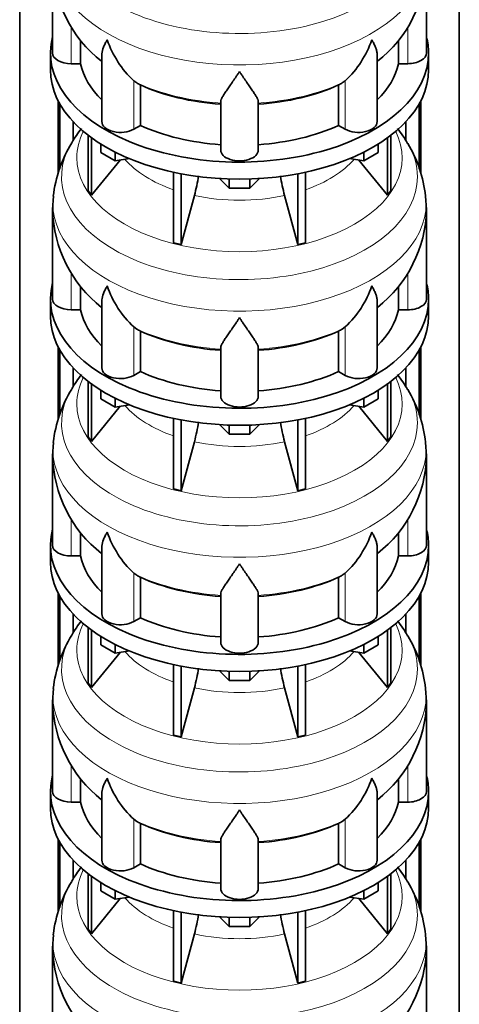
# Model space of a CAD drawing. Header units: millimetres. Extents: x -304 to -45, y -520 to 1050.
# Tile 8 of 31: x -90 to -48, y -252 to -157. Entities that reach past the tile are written whole.
import ezdxf

# ---------------------------------------------------------------- set-up
doc = ezdxf.new("R2010")
doc.units = ezdxf.units.MM
doc.layers.add('MID_134-20', color=7, linetype='Continuous')
doc.layers.add('VSI134_DIFFUSORE', color=7, linetype='Continuous')

# ---------------------------------------------------------------- blocks, each defined once
blk = doc.blocks.new('SE4')
at = {"layer": 'MID_134-20', "color": 7, "linetype": 'Continuous', "lineweight": 35}
for p, q in [((-90.252, 13.745), (-90.252, -462.341)), ((-47.928, -462.341), (-47.928, 13.745)), ((-86.551, -172.201), (-86.551, -165.173)), ((-86.4, -171.749), (-86.4, -165.455)), ((-51.78, -165.455), (-51.78, -171.73)), ((-51.629, -165.173), (-51.629, -172.145)), ((-85.097, -169.005), (-85.097, -167.211)), ((-53.083, -167.211), (-53.083, -168.98)), ((-86.551, -195.88), (-86.551, -188.852)), ((-86.4, -195.427), (-86.4, -189.134)), ((-51.78, -189.134), (-51.78, -195.408)), ((-51.629, -188.852), (-51.629, -195.824)), ((-85.097, -192.683), (-85.097, -190.889)), ((-53.083, -190.889), (-53.083, -192.658)), ((-86.551, -219.558), (-86.551, -212.53)), ((-86.4, -219.106), (-86.4, -212.812)), ((-51.78, -212.812), (-51.78, -219.086)), ((-51.629, -212.53), (-51.629, -219.502)), ((-85.097, -216.361), (-85.097, -214.567)), ((-53.083, -214.567), (-53.083, -216.337)), ((-86.551, -243.237), (-86.551, -236.209)), ((-86.4, -242.784), (-86.4, -236.49)), ((-51.78, -236.49), (-51.78, -242.765)), ((-51.629, -236.209), (-51.629, -243.181)), ((-85.097, -240.04), (-85.097, -238.246)), ((-53.083, -238.246), (-53.083, -240.015))]:
    blk.add_line(p, q, dxfattribs=at)
at = {"layer": 'VSI134_DIFFUSORE', "color": 7, "linetype": 'Continuous', "lineweight": 35}
for p, q in [((-87.09, -151.966), (-87.09, -160.577)), ((-51.09, -160.577), (-51.09, -151.966)), ((-84.384, -161.616), (-84.384, -159.35)), ((-53.796, -159.352), (-53.796, -161.616)), ((-87.29, -160.577), (-87.29, -162.21)), ((-82.345, -160.758), (-82.345, -167.191)), ((-55.835, -167.191), (-55.835, -160.733)), ((-50.89, -162.21), (-50.89, -160.577)), ((-85.29, -161.616), (-84.384, -161.616)), ((-53.796, -161.616), (-52.89, -161.616)), ((-78.988, -163.466), (-79.272, -163.256)), ((-78.632, -167.556), (-78.632, -163.66)), ((-59.548, -163.66), (-59.548, -167.556)), ((-58.908, -163.256), (-59.192, -163.466)), ((-70.89, -169.93), (-70.89, -165.261)), ((-67.29, -169.93), (-67.29, -165.261)), ((-79.272, -167.925), (-78.632, -167.556)), ((-59.548, -167.556), (-58.908, -167.925)), ((-83.656, -168.51), (-83.656, -173.846)), ((-54.524, -168.51), (-54.524, -173.846)), ((-83.349, -168.74), (-83.349, -174.273)), ((-82.441, -170.162), (-82.441, -169.351)), ((-55.739, -170.162), (-55.739, -169.351)), ((-54.831, -168.74), (-54.831, -174.273)), ((-81.053, -170.963), (-82.441, -170.162)), ((-81.053, -170.963), (-81.053, -170.129)), ((-57.127, -170.963), (-57.127, -170.129)), ((-55.739, -170.162), (-57.127, -170.963)), ((-83.349, -174.273), (-80.577, -170.89)), ((-79.688, -170.752), (-81.053, -170.963)), ((-57.127, -170.963), (-58.492, -170.752)), ((-57.603, -170.89), (-54.831, -174.273)), ((-75.429, -172.06), (-75.429, -178.845)), ((-74.69, -172.208), (-74.69, -179.022)), ((-63.49, -172.208), (-63.49, -179.022)), ((-62.751, -172.06), (-62.751, -178.845)), ((-70.071, -173.59), (-71.002, -172.66)), ((-70.071, -173.59), (-70.071, -172.702)), ((-67.178, -172.66), (-68.108, -173.59)), ((-68.108, -173.59), (-68.108, -172.702)), ((-83.656, -173.846), (-83.349, -174.273)), ((-68.108, -173.59), (-70.071, -173.59)), ((-54.831, -174.273), (-54.524, -173.846)), ((-87.003, -174.371), (-87.08, -175.648)), ((-74.69, -179.022), (-73.435, -174.298)), ((-64.745, -174.298), (-63.49, -179.022)), ((-51.091, -175.645), (-51.182, -174.366)), ((-87.09, -175.644), (-87.09, -184.255)), ((-51.09, -184.255), (-51.09, -175.644)), ((-75.429, -178.845), (-74.69, -179.022)), ((-63.49, -179.022), (-62.751, -178.845)), ((-84.384, -185.295), (-84.384, -183.029)), ((-53.796, -183.031), (-53.796, -185.295)), ((-87.29, -184.255), (-87.29, -185.888)), ((-82.345, -184.436), (-82.345, -190.869)), ((-55.835, -190.869), (-55.835, -184.412)), ((-50.89, -185.888), (-50.89, -184.255)), ((-85.29, -185.295), (-84.384, -185.295)), ((-53.796, -185.295), (-52.89, -185.295)), ((-78.988, -187.145), (-79.272, -186.935)), ((-78.632, -191.234), (-78.632, -187.339)), ((-59.548, -187.339), (-59.548, -191.234)), ((-58.908, -186.935), (-59.192, -187.145)), ((-70.89, -193.608), (-70.89, -188.939)), ((-67.29, -193.608), (-67.29, -188.939)), ((-79.272, -191.604), (-78.632, -191.234)), ((-59.548, -191.234), (-58.908, -191.604)), ((-83.656, -192.189), (-83.656, -197.524)), ((-54.524, -192.189), (-54.524, -197.524)), ((-83.349, -192.418), (-83.349, -197.951)), ((-82.441, -193.84), (-82.441, -193.029)), ((-55.739, -193.84), (-55.739, -193.029)), ((-54.831, -192.418), (-54.831, -197.951)), ((-81.053, -194.642), (-82.441, -193.84)), ((-81.053, -194.642), (-81.053, -193.807)), ((-57.127, -194.642), (-57.127, -193.807)), ((-55.739, -193.84), (-57.127, -194.642)), ((-83.349, -197.951), (-80.577, -194.568)), ((-79.688, -194.431), (-81.053, -194.642)), ((-57.127, -194.642), (-58.492, -194.431)), ((-57.603, -194.568), (-54.831, -197.951)), ((-75.429, -195.738), (-75.429, -202.524)), ((-74.69, -195.886), (-74.69, -202.7)), ((-63.49, -195.886), (-63.49, -202.7)), ((-62.751, -195.738), (-62.751, -202.524)), ((-70.071, -197.268), (-71.002, -196.338)), ((-70.071, -197.268), (-70.071, -196.381)), ((-67.178, -196.338), (-68.108, -197.268)), ((-68.108, -197.268), (-68.108, -196.381)), ((-83.656, -197.524), (-83.349, -197.951)), ((-68.108, -197.268), (-70.071, -197.268)), ((-54.831, -197.951), (-54.524, -197.524)), ((-87.003, -198.049), (-87.08, -199.326)), ((-74.69, -202.7), (-73.435, -197.977)), ((-64.745, -197.977), (-63.49, -202.7)), ((-51.091, -199.324), (-51.182, -198.044)), ((-87.09, -199.323), (-87.09, -207.934)), ((-51.09, -207.934), (-51.09, -199.323)), ((-75.429, -202.524), (-74.69, -202.7)), ((-63.49, -202.7), (-62.751, -202.524)), ((-84.384, -208.973), (-84.384, -206.707)), ((-53.796, -206.709), (-53.796, -208.973)), ((-87.29, -207.934), (-87.29, -209.567)), ((-82.345, -208.115), (-82.345, -214.547)), ((-55.835, -214.547), (-55.835, -208.09)), ((-50.89, -209.567), (-50.89, -207.934)), ((-85.29, -208.973), (-84.384, -208.973)), ((-53.796, -208.973), (-52.89, -208.973)), ((-78.988, -210.823), (-79.272, -210.613)), ((-78.632, -214.913), (-78.632, -211.017)), ((-59.548, -211.017), (-59.548, -214.913)), ((-58.908, -210.613), (-59.192, -210.823)), ((-70.89, -217.287), (-70.89, -212.618)), ((-67.29, -217.287), (-67.29, -212.618)), ((-79.272, -215.282), (-78.632, -214.913)), ((-59.548, -214.913), (-58.908, -215.282)), ((-83.656, -215.867), (-83.656, -221.203)), ((-54.524, -215.867), (-54.524, -221.203)), ((-83.349, -216.096), (-83.349, -221.629)), ((-82.441, -217.519), (-82.441, -216.708)), ((-55.739, -217.519), (-55.739, -216.708)), ((-54.831, -216.096), (-54.831, -221.629)), ((-81.053, -218.32), (-82.441, -217.519)), ((-81.053, -218.32), (-81.053, -217.486)), ((-57.127, -218.32), (-57.127, -217.486)), ((-55.739, -217.519), (-57.127, -218.32)), ((-83.349, -221.629), (-80.577, -218.247)), ((-79.688, -218.109), (-81.053, -218.32)), ((-57.127, -218.32), (-58.492, -218.109)), ((-57.603, -218.247), (-54.831, -221.629)), ((-75.429, -219.416), (-75.429, -226.202)), ((-74.69, -219.565), (-74.69, -226.379)), ((-63.49, -219.565), (-63.49, -226.379)), ((-62.751, -219.416), (-62.751, -226.202)), ((-70.071, -220.946), (-71.002, -220.016)), ((-70.071, -220.946), (-70.071, -220.059)), ((-67.178, -220.016), (-68.108, -220.946)), ((-68.108, -220.946), (-68.108, -220.059)), ((-83.656, -221.203), (-83.349, -221.629)), ((-68.108, -220.946), (-70.071, -220.946)), ((-54.831, -221.629), (-54.524, -221.203)), ((-87.003, -221.728), (-87.08, -223.004)), ((-74.69, -226.379), (-73.435, -221.655)), ((-64.745, -221.655), (-63.49, -226.379)), ((-51.091, -223.002), (-51.182, -221.722)), ((-87.09, -223.001), (-87.09, -231.612)), ((-51.09, -231.612), (-51.09, -223.001)), ((-75.429, -226.202), (-74.69, -226.379)), ((-63.49, -226.379), (-62.751, -226.202)), ((-84.384, -232.651), (-84.384, -230.386)), ((-53.796, -230.388), (-53.796, -232.651)), ((-87.29, -231.612), (-87.29, -233.245)), ((-82.345, -231.793), (-82.345, -238.226)), ((-55.835, -238.226), (-55.835, -231.769)), ((-50.89, -233.245), (-50.89, -231.612)), ((-85.29, -232.651), (-84.384, -232.651)), ((-53.796, -232.651), (-52.89, -232.651)), ((-78.988, -234.502), (-79.272, -234.291)), ((-78.632, -238.591), (-78.632, -234.696)), ((-59.548, -234.696), (-59.548, -238.591)), ((-58.908, -234.291), (-59.192, -234.502)), ((-70.89, -240.965), (-70.89, -236.296)), ((-67.29, -240.965), (-67.29, -236.296)), ((-79.272, -238.961), (-78.632, -238.591)), ((-59.548, -238.591), (-58.908, -238.961)), ((-83.656, -239.546), (-83.656, -244.881)), ((-54.524, -239.546), (-54.524, -244.881)), ((-83.349, -239.775), (-83.349, -245.308)), ((-82.441, -241.197), (-82.441, -240.386)), ((-55.739, -241.197), (-55.739, -240.386)), ((-54.831, -239.775), (-54.831, -245.308)), ((-81.053, -241.999), (-82.441, -241.197)), ((-81.053, -241.999), (-81.053, -241.164)), ((-57.127, -241.999), (-57.127, -241.164)), ((-55.739, -241.197), (-57.127, -241.999)), ((-83.349, -245.308), (-80.577, -241.925)), ((-79.688, -241.787), (-81.053, -241.999)), ((-57.127, -241.999), (-58.492, -241.787)), ((-57.603, -241.925), (-54.831, -245.308)), ((-75.429, -243.095), (-75.429, -249.88)), ((-74.69, -243.243), (-74.69, -250.057)), ((-63.49, -243.243), (-63.49, -250.057)), ((-62.751, -243.095), (-62.751, -249.88)), ((-70.071, -244.625), (-71.002, -243.695)), ((-70.071, -244.625), (-70.071, -243.738)), ((-67.178, -243.695), (-68.108, -244.625)), ((-68.108, -244.625), (-68.108, -243.738)), ((-83.656, -244.881), (-83.349, -245.308)), ((-68.108, -244.625), (-70.071, -244.625)), ((-54.831, -245.308), (-54.524, -244.881)), ((-87.003, -245.406), (-87.08, -246.683)), ((-74.69, -250.057), (-73.435, -245.333)), ((-64.745, -245.333), (-63.49, -250.057)), ((-51.091, -246.681), (-51.182, -245.401)), ((-87.09, -246.679), (-87.09, -255.291)), ((-51.09, -255.291), (-51.09, -246.679)), ((-75.429, -249.88), (-74.69, -250.057)), ((-63.49, -250.057), (-62.751, -249.88))]:
    blk.add_line(p, q, dxfattribs=at)
at = {"layer": 'VSI134_DIFFUSORE', "color": 4, "linetype": 'Continuous', "lineweight": 9}
for p, q in [((-85.29, -161.616), (-85.29, -158.094)), ((-52.89, -161.616), (-52.89, -158.093)), ((-79.272, -167.925), (-79.272, -163.256)), ((-58.908, -167.925), (-58.908, -163.256)), ((-85.29, -185.295), (-85.29, -181.772)), ((-52.89, -185.295), (-52.89, -181.772)), ((-79.272, -191.604), (-79.272, -186.935)), ((-58.908, -191.604), (-58.908, -186.935)), ((-85.29, -208.973), (-85.29, -205.451)), ((-52.89, -208.973), (-52.89, -205.45)), ((-79.272, -215.282), (-79.272, -210.613)), ((-58.908, -215.282), (-58.908, -210.613)), ((-85.29, -232.651), (-85.29, -229.129)), ((-52.89, -232.651), (-52.89, -229.128)), ((-79.272, -238.961), (-79.272, -234.291)), ((-58.908, -238.961), (-58.908, -234.291))]:
    blk.add_line(p, q, dxfattribs=at)
at = {"layer": 'VSI134_DIFFUSORE', "color": 7, "linetype": 'Continuous', "lineweight": 35}
for centre, radius, start, end in [((-74.85, -151.73), 12.233, 181.1201, 232.08552), ((-63.347, -151.711), 12.259, 307.92859, 358.8052), ((-72.772, -156.265), 9.546, 198.63732, 227.08568), ((-65.408, -156.265), 9.546, 312.91434, 341.36277), ((-77.406, -160.988), 2.94, 237.45087, 245.35655), ((-60.774, -160.988), 2.94, 294.64345, 302.54913), ((-73.732, -176.073), 13.394, 142.1051, 149.26268), ((-64.534, -176.16), 13.513, 30.58682, 37.97159), ((-74.638, -175.767), 12.454, 148.4061, 173.55414), ((-63.119, -175.551), 11.987, 5.71459, 31.51777), ((-91.404, -169.435), 18.615, 344.85704, 350.84628), ((-47.039, -169.477), 18.351, 189.19112, 195.23149), ((-74.85, -175.408), 12.233, 181.1201, 232.08552), ((-63.347, -175.39), 12.259, 307.92859, 358.8052), ((-72.772, -179.943), 9.546, 198.63732, 227.08568), ((-65.408, -179.943), 9.546, 312.91434, 341.36277), ((-77.406, -184.666), 2.94, 237.45087, 245.35655), ((-60.774, -184.666), 2.94, 294.64345, 302.54913), ((-73.732, -199.752), 13.394, 142.1051, 149.26268), ((-64.534, -199.839), 13.513, 30.58682, 37.97159), ((-74.638, -199.445), 12.454, 148.4061, 173.55414), ((-63.119, -199.229), 11.987, 5.71459, 31.51777), ((-91.404, -193.114), 18.615, 344.85704, 350.84628), ((-47.039, -193.155), 18.351, 189.19112, 195.23149), ((-74.85, -199.087), 12.233, 181.1201, 232.08552), ((-63.347, -199.068), 12.259, 307.92859, 358.8052), ((-72.772, -203.622), 9.546, 198.63732, 227.08568), ((-65.408, -203.622), 9.546, 312.91434, 341.36277), ((-77.406, -208.345), 2.94, 237.45087, 245.35655), ((-60.774, -208.345), 2.94, 294.64345, 302.54913), ((-73.732, -223.43), 13.394, 142.1051, 149.26268), ((-64.534, -223.517), 13.513, 30.58682, 37.97159), ((-74.638, -223.124), 12.454, 148.4061, 173.55414), ((-63.119, -222.908), 11.987, 5.71459, 31.51777), ((-91.404, -216.792), 18.615, 344.85704, 350.84628), ((-47.039, -216.834), 18.351, 189.19112, 195.23149), ((-74.85, -222.765), 12.233, 181.1201, 232.08552), ((-63.347, -222.747), 12.259, 307.92859, 358.8052), ((-72.772, -227.3), 9.546, 198.63732, 227.08568), ((-65.408, -227.3), 9.546, 312.91434, 341.36277), ((-77.406, -232.023), 2.94, 237.45087, 245.35655), ((-60.774, -232.023), 2.94, 294.64345, 302.54913), ((-73.732, -247.108), 13.394, 142.1051, 149.26268), ((-64.534, -247.195), 13.513, 30.58682, 37.97159), ((-74.638, -246.802), 12.454, 148.4061, 173.55414), ((-63.119, -246.586), 11.987, 5.71459, 31.51777), ((-91.404, -240.47), 18.615, 344.85704, 350.84628), ((-47.039, -240.512), 18.351, 189.19112, 195.23149), ((-74.85, -246.444), 12.233, 181.1201, 232.08552), ((-63.347, -246.425), 12.259, 307.92859, 358.8052)]:
    blk.add_arc(centre, radius, start, end, dxfattribs=at)
at = {"layer": 'VSI134_DIFFUSORE', "color": 4, "linetype": 'Continuous', "lineweight": 9}
for centre, major_axis, start_param, end_param in [((-69.09, -148.822), (17.133, 0), 2.808247, 6.283185), ((-69.09, -151.373), (-17.966, 0), 0, 3.208832), ((-69.09, -156.282), (-15.9, 0), 0.898849, 1.457346), ((-69.09, -156.282), (15.9, 0), 4.82584, 5.384336), ((-69.09, -170.662), (-15.66, 0), 0, 3.425204), ((-69.09, -170.662), (-15.66, 0), 5.999574, 6.283185), ((-69.09, -172.501), (17.133, 0), 2.808247, 6.283185), ((-69.09, -172.501), (17.133, 0), 0, 0.329689), ((-69.09, -167.639), (-12.326, 0), 0.463231, 1.030574), ((-69.09, -167.639), (12.326, 0), 5.252612, 5.819954), ((-69.09, -175.052), (-17.966, 0), 0, 3.208832), ((-69.09, -175.052), (-17.966, 0), 6.216742, 6.283185), ((-69.09, -167.639), (-12.326, 0), 1.210556, 1.931037), ((-69.09, -179.96), (-15.9, 0), 0.898849, 1.457346), ((-69.09, -179.96), (15.9, 0), 4.82584, 5.384336), ((-69.09, -194.34), (-15.66, 0), 0, 3.425204), ((-69.09, -194.34), (-15.66, 0), 5.999574, 6.283185), ((-69.09, -196.179), (17.133, 0), 2.808247, 6.283185), ((-69.09, -196.179), (17.133, 0), 0, 0.329689), ((-69.09, -191.317), (-12.326, 0), 0.463231, 1.030574), ((-69.09, -191.317), (12.326, 0), 5.252612, 5.819954), ((-69.09, -198.73), (-17.966, 0), 0, 3.208832), ((-69.09, -198.73), (-17.966, 0), 6.216742, 6.283185), ((-69.09, -191.317), (-12.326, 0), 1.210556, 1.931037), ((-69.09, -203.639), (-15.9, 0), 0.898849, 1.457346), ((-69.09, -203.639), (15.9, 0), 4.82584, 5.384336), ((-69.09, -218.019), (-15.66, 0), 0, 3.425204), ((-69.09, -218.019), (-15.66, 0), 5.999574, 6.283185), ((-69.09, -219.857), (17.133, 0), 2.808247, 6.283185), ((-69.09, -219.857), (17.133, 0), 0, 0.329689), ((-69.09, -214.996), (-12.326, 0), 0.463231, 1.030574), ((-69.09, -214.996), (12.326, 0), 5.252612, 5.819954), ((-69.09, -222.409), (-17.966, 0), 0, 3.208832), ((-69.09, -222.409), (-17.966, 0), 6.216742, 6.283185), ((-69.09, -214.996), (-12.326, 0), 1.210556, 1.931037), ((-69.09, -227.317), (-15.9, 0), 0.898849, 1.457346), ((-69.09, -227.317), (15.9, 0), 4.82584, 5.384336), ((-69.09, -241.697), (-15.66, 0), 0, 3.425204), ((-69.09, -241.697), (-15.66, 0), 5.999574, 6.283185), ((-69.09, -243.536), (17.133, 0), 2.808247, 6.283185), ((-69.09, -243.536), (17.133, 0), 0, 0.329689), ((-69.09, -238.674), (-12.326, 0), 0.463231, 1.030574), ((-69.09, -238.674), (12.326, 0), 5.252612, 5.819954), ((-69.09, -246.087), (-17.966, 0), 0, 3.208832), ((-69.09, -246.087), (-17.966, 0), 6.216742, 6.283185), ((-69.09, -238.674), (-12.326, 0), 1.210556, 1.931037)]:
    blk.add_ellipse(centre, major_axis=major_axis, ratio=0.57735, start_param=start_param, end_param=end_param, dxfattribs=at)
at = {"layer": 'VSI134_DIFFUSORE', "color": 7, "linetype": 'Continuous', "lineweight": 35}
for centre, major_axis, start_param, end_param in [((-69.09, -160.577), (18.2, 0), 2.993207, 6.283185), ((-69.09, -160.577), (18.2, 0), 0, 0.148386), ((-85.29, -160.577), (1.8, 0), 3.141593, 4.712389), ((-52.89, -160.577), (-1.8, 0), 1.570796, 3.141593), ((-69.09, -160.577), (-15.4, 0), 0.117151, 0.534109), ((-69.09, -160.577), (15.4, 0), 5.749077, 6.166034), ((-69.09, -162.21), (-18.2, 0), 0, 3.141593), ((-69.09, -156.682), (-15.4, 0), 0.902549, 1.453645), ((-69.09, -156.682), (15.4, 0), 4.82954, 5.380636), ((-80.545, -167.191), (1.8, 0), 3.141593, 5.497787), ((-69.09, -160.577), (-15.4, 0), 0.902549, 1.453645), ((-69.09, -160.577), (15.4, 0), 4.82954, 5.380636), ((-57.635, -167.191), (-1.8, 0), 0.785398, 3.141593), ((-69.09, -169.93), (-1.8, 0), 0, 3.141593), ((-69.09, -184.255), (18.2, 0), 2.993207, 6.283185), ((-69.09, -184.255), (18.2, 0), 0, 0.148386), ((-85.29, -184.255), (1.8, 0), 3.141593, 4.712389), ((-52.89, -184.255), (-1.8, 0), 1.570796, 3.141593), ((-69.09, -184.255), (-15.4, 0), 0.117151, 0.534109), ((-69.09, -184.255), (15.4, 0), 5.749077, 6.166034), ((-69.09, -185.888), (-18.2, 0), 0, 3.141593), ((-69.09, -180.36), (-15.4, 0), 0.902549, 1.453645), ((-69.09, -180.36), (15.4, 0), 4.82954, 5.380636), ((-80.545, -190.869), (1.8, 0), 3.141593, 5.497787), ((-69.09, -184.255), (-15.4, 0), 0.902549, 1.453645), ((-69.09, -184.255), (15.4, 0), 4.82954, 5.380636), ((-57.635, -190.869), (-1.8, 0), 0.785398, 3.141593), ((-69.09, -193.608), (-1.8, 0), 0, 3.141593), ((-69.09, -207.934), (18.2, 0), 2.993207, 6.283185), ((-69.09, -207.934), (18.2, 0), 0, 0.148386), ((-85.29, -207.934), (1.8, 0), 3.141593, 4.712389), ((-52.89, -207.934), (-1.8, 0), 1.570796, 3.141593), ((-69.09, -207.934), (-15.4, 0), 0.117151, 0.534109), ((-69.09, -207.934), (15.4, 0), 5.749077, 6.166034), ((-69.09, -209.567), (-18.2, 0), 0, 3.141593), ((-69.09, -204.038), (-15.4, 0), 0.902549, 1.453645), ((-69.09, -204.038), (15.4, 0), 4.82954, 5.380636), ((-80.545, -214.547), (1.8, 0), 3.141593, 5.497787), ((-69.09, -207.934), (-15.4, 0), 0.902549, 1.453645), ((-69.09, -207.934), (15.4, 0), 4.82954, 5.380636), ((-57.635, -214.547), (-1.8, 0), 0.785398, 3.141593), ((-69.09, -217.287), (-1.8, 0), 0, 3.141593), ((-69.09, -231.612), (18.2, 0), 2.993207, 6.283185), ((-69.09, -231.612), (18.2, 0), 0, 0.148386), ((-85.29, -231.612), (1.8, 0), 3.141593, 4.712389), ((-52.89, -231.612), (-1.8, 0), 1.570796, 3.141593), ((-69.09, -231.612), (-15.4, 0), 0.117151, 0.534109), ((-69.09, -231.612), (15.4, 0), 5.749077, 6.166034), ((-69.09, -233.245), (-18.2, 0), 0, 3.141593), ((-69.09, -227.717), (-15.4, 0), 0.902549, 1.453645), ((-69.09, -227.717), (15.4, 0), 4.82954, 5.380636), ((-80.545, -238.226), (1.8, 0), 3.141593, 5.497787), ((-69.09, -231.612), (-15.4, 0), 0.902549, 1.453645), ((-69.09, -231.612), (15.4, 0), 4.82954, 5.380636), ((-57.635, -238.226), (-1.8, 0), 0.785398, 3.141593), ((-69.09, -240.965), (-1.8, 0), 0, 3.141593)]:
    blk.add_ellipse(centre, major_axis=major_axis, ratio=0.57735, start_param=start_param, end_param=end_param, dxfattribs=at)
for points, knots in [([(-82.345, -160.762), (-82.345, -160.73), (-82.344, -160.698), (-82.327, -160.463), (-82.27, -160.252), (-82.136, -159.918), (-82.083, -159.803), (-81.992, -159.625), (-81.96, -159.564), (-81.909, -159.472), (-81.882, -159.426), (-81.855, -159.379), (-81.837, -159.347), (-81.827, -159.331), (-81.818, -159.315)], [0.4600931, 0.4600931, 0.4600931, 0.4600931, 0.5, 0.5, 0.75, 0.75, 0.875, 0.875, 0.9375, 0.9375, 0.96875, 0.984375, 0.984375, 1, 1, 1, 1]), ([(-55.835, -160.753), (-55.835, -160.725), (-55.836, -160.698), (-55.845, -160.571), (-55.863, -160.468), (-55.916, -160.256), (-55.953, -160.146), (-56.043, -159.92), (-56.096, -159.805), (-56.188, -159.625), (-56.22, -159.565), (-56.271, -159.472), (-56.289, -159.441), (-56.325, -159.379), (-56.343, -159.347), (-56.362, -159.315)], [0.4658143, 0.4658143, 0.4658143, 0.4658143, 0.5, 0.5, 0.625, 0.625, 0.75, 0.75, 0.875, 0.875, 0.9375, 0.9375, 0.96875, 0.96875, 1, 1, 1, 1]), ([(-69.09, -162.359), (-69.116, -162.402), (-69.143, -162.444), (-69.196, -162.528), (-69.223, -162.57), (-69.302, -162.693), (-69.355, -162.774), (-69.512, -163.012), (-69.616, -163.165), (-69.819, -163.461), (-69.918, -163.603), (-70.107, -163.874), (-70.197, -164.002), (-70.367, -164.247), (-70.446, -164.362), (-70.554, -164.527), (-70.588, -164.58), (-70.652, -164.683), (-70.683, -164.733), (-70.765, -164.877), (-70.809, -164.965), (-70.872, -165.125), (-70.89, -165.197), (-70.89, -165.261)], [0, 0, 0, 0, 0.03125, 0.03125, 0.0625, 0.0625, 0.125, 0.125, 0.25, 0.25, 0.375, 0.375, 0.5, 0.5, 0.625, 0.625, 0.6875, 0.6875, 0.75, 0.75, 0.875, 0.875, 1, 1, 1, 1]), ([(-67.29, -165.261), (-67.29, -165.197), (-67.308, -165.125), (-67.37, -164.965), (-67.415, -164.877), (-67.497, -164.733), (-67.527, -164.683), (-67.592, -164.58), (-67.626, -164.527), (-67.734, -164.363), (-67.813, -164.247), (-67.983, -164.003), (-68.073, -163.874), (-68.262, -163.604), (-68.361, -163.462), (-68.564, -163.166), (-68.667, -163.013), (-68.825, -162.774), (-68.877, -162.694), (-68.957, -162.57), (-68.984, -162.528), (-69.037, -162.444), (-69.064, -162.402), (-69.09, -162.359)], [0, 0, 0, 0, 0.125, 0.125, 0.25, 0.25, 0.3125, 0.3125, 0.375, 0.375, 0.5, 0.5, 0.625, 0.625, 0.75, 0.75, 0.875, 0.875, 0.9375, 0.9375, 0.96875, 0.96875, 1, 1, 1, 1]), ([(-82.345, -184.441), (-82.345, -184.409), (-82.344, -184.377), (-82.327, -184.141), (-82.27, -183.931), (-82.136, -183.596), (-82.083, -183.481), (-81.992, -183.303), (-81.96, -183.243), (-81.909, -183.151), (-81.882, -183.104), (-81.855, -183.057), (-81.837, -183.026), (-81.827, -183.01), (-81.818, -182.994)], [0.4600931, 0.4600931, 0.4600931, 0.4600931, 0.5, 0.5, 0.75, 0.75, 0.875, 0.875, 0.9375, 0.9375, 0.96875, 0.984375, 0.984375, 1, 1, 1, 1]), ([(-55.835, -184.431), (-55.835, -184.404), (-55.836, -184.377), (-55.845, -184.249), (-55.863, -184.146), (-55.916, -183.934), (-55.953, -183.824), (-56.043, -183.599), (-56.096, -183.483), (-56.188, -183.304), (-56.22, -183.243), (-56.271, -183.151), (-56.289, -183.12), (-56.325, -183.057), (-56.343, -183.025), (-56.362, -182.994)], [0.4658143, 0.4658143, 0.4658143, 0.4658143, 0.5, 0.5, 0.625, 0.625, 0.75, 0.75, 0.875, 0.875, 0.9375, 0.9375, 0.96875, 0.96875, 1, 1, 1, 1]), ([(-69.09, -186.038), (-69.116, -186.08), (-69.143, -186.123), (-69.196, -186.206), (-69.223, -186.248), (-69.302, -186.372), (-69.355, -186.452), (-69.512, -186.691), (-69.616, -186.844), (-69.819, -187.139), (-69.918, -187.282), (-70.107, -187.552), (-70.197, -187.681), (-70.367, -187.925), (-70.446, -188.041), (-70.554, -188.205), (-70.588, -188.258), (-70.652, -188.361), (-70.683, -188.411), (-70.765, -188.555), (-70.809, -188.643), (-70.872, -188.803), (-70.89, -188.875), (-70.89, -188.939)], [0, 0, 0, 0, 0.03125, 0.03125, 0.0625, 0.0625, 0.125, 0.125, 0.25, 0.25, 0.375, 0.375, 0.5, 0.5, 0.625, 0.625, 0.6875, 0.6875, 0.75, 0.75, 0.875, 0.875, 1, 1, 1, 1]), ([(-67.29, -188.939), (-67.29, -188.875), (-67.308, -188.803), (-67.37, -188.643), (-67.415, -188.555), (-67.497, -188.412), (-67.527, -188.362), (-67.592, -188.258), (-67.626, -188.205), (-67.734, -188.041), (-67.813, -187.926), (-67.983, -187.681), (-68.073, -187.553), (-68.262, -187.282), (-68.361, -187.14), (-68.564, -186.845), (-68.667, -186.691), (-68.825, -186.453), (-68.877, -186.372), (-68.957, -186.248), (-68.984, -186.207), (-69.037, -186.123), (-69.064, -186.08), (-69.09, -186.038)], [0, 0, 0, 0, 0.125, 0.125, 0.25, 0.25, 0.3125, 0.3125, 0.375, 0.375, 0.5, 0.5, 0.625, 0.625, 0.75, 0.75, 0.875, 0.875, 0.9375, 0.9375, 0.96875, 0.96875, 1, 1, 1, 1]), ([(-82.345, -208.119), (-82.345, -208.087), (-82.344, -208.055), (-82.327, -207.82), (-82.27, -207.609), (-82.136, -207.274), (-82.083, -207.16), (-81.992, -206.982), (-81.96, -206.921), (-81.909, -206.829), (-81.882, -206.783), (-81.855, -206.736), (-81.837, -206.704), (-81.827, -206.688), (-81.818, -206.672)], [0.4600931, 0.4600931, 0.4600931, 0.4600931, 0.5, 0.5, 0.75, 0.75, 0.875, 0.875, 0.9375, 0.9375, 0.96875, 0.984375, 0.984375, 1, 1, 1, 1]), ([(-55.835, -208.109), (-55.835, -208.082), (-55.836, -208.055), (-55.845, -207.927), (-55.863, -207.825), (-55.916, -207.612), (-55.953, -207.503), (-56.043, -207.277), (-56.096, -207.161), (-56.188, -206.982), (-56.22, -206.922), (-56.271, -206.829), (-56.289, -206.798), (-56.325, -206.736), (-56.343, -206.704), (-56.362, -206.672)], [0.4658143, 0.4658143, 0.4658143, 0.4658143, 0.5, 0.5, 0.625, 0.625, 0.75, 0.75, 0.875, 0.875, 0.9375, 0.9375, 0.96875, 0.96875, 1, 1, 1, 1]), ([(-69.09, -209.716), (-69.116, -209.758), (-69.143, -209.801), (-69.196, -209.885), (-69.223, -209.926), (-69.302, -210.05), (-69.355, -210.131), (-69.512, -210.369), (-69.616, -210.522), (-69.819, -210.818), (-69.918, -210.96), (-70.107, -211.231), (-70.197, -211.359), (-70.367, -211.604), (-70.446, -211.719), (-70.554, -211.883), (-70.588, -211.937), (-70.652, -212.04), (-70.683, -212.09), (-70.765, -212.234), (-70.809, -212.322), (-70.872, -212.481), (-70.89, -212.553), (-70.89, -212.618)], [0, 0, 0, 0, 0.03125, 0.03125, 0.0625, 0.0625, 0.125, 0.125, 0.25, 0.25, 0.375, 0.375, 0.5, 0.5, 0.625, 0.625, 0.6875, 0.6875, 0.75, 0.75, 0.875, 0.875, 1, 1, 1, 1]), ([(-67.29, -212.618), (-67.29, -212.553), (-67.308, -212.481), (-67.37, -212.322), (-67.415, -212.234), (-67.497, -212.09), (-67.527, -212.04), (-67.592, -211.937), (-67.626, -211.884), (-67.734, -211.72), (-67.813, -211.604), (-67.983, -211.36), (-68.073, -211.231), (-68.262, -210.961), (-68.361, -210.819), (-68.564, -210.523), (-68.667, -210.37), (-68.825, -210.131), (-68.877, -210.05), (-68.957, -209.927), (-68.984, -209.885), (-69.037, -209.801), (-69.064, -209.758), (-69.09, -209.716)], [0, 0, 0, 0, 0.125, 0.125, 0.25, 0.25, 0.3125, 0.3125, 0.375, 0.375, 0.5, 0.5, 0.625, 0.625, 0.75, 0.75, 0.875, 0.875, 0.9375, 0.9375, 0.96875, 0.96875, 1, 1, 1, 1]), ([(-82.345, -231.798), (-82.345, -231.766), (-82.344, -231.733), (-82.327, -231.498), (-82.27, -231.288), (-82.136, -230.953), (-82.083, -230.838), (-81.992, -230.66), (-81.96, -230.6), (-81.909, -230.507), (-81.882, -230.461), (-81.855, -230.414), (-81.837, -230.382), (-81.827, -230.366), (-81.818, -230.351)], [0.4600931, 0.4600931, 0.4600931, 0.4600931, 0.5, 0.5, 0.75, 0.75, 0.875, 0.875, 0.9375, 0.9375, 0.96875, 0.984375, 0.984375, 1, 1, 1, 1]), ([(-55.835, -231.788), (-55.835, -231.761), (-55.836, -231.733), (-55.845, -231.606), (-55.863, -231.503), (-55.916, -231.291), (-55.953, -231.181), (-56.043, -230.955), (-56.096, -230.84), (-56.188, -230.661), (-56.22, -230.6), (-56.271, -230.508), (-56.289, -230.477), (-56.325, -230.414), (-56.343, -230.382), (-56.362, -230.351)], [0.4658143, 0.4658143, 0.4658143, 0.4658143, 0.5, 0.5, 0.625, 0.625, 0.75, 0.75, 0.875, 0.875, 0.9375, 0.9375, 0.96875, 0.96875, 1, 1, 1, 1]), ([(-69.09, -233.395), (-69.116, -233.437), (-69.143, -233.479), (-69.196, -233.563), (-69.223, -233.605), (-69.302, -233.728), (-69.355, -233.809), (-69.512, -234.048), (-69.616, -234.201), (-69.819, -234.496), (-69.918, -234.639), (-70.107, -234.909), (-70.197, -235.038), (-70.367, -235.282), (-70.446, -235.398), (-70.554, -235.562), (-70.588, -235.615), (-70.652, -235.718), (-70.683, -235.768), (-70.765, -235.912), (-70.809, -236), (-70.872, -236.16), (-70.89, -236.232), (-70.89, -236.296)], [0, 0, 0, 0, 0.03125, 0.03125, 0.0625, 0.0625, 0.125, 0.125, 0.25, 0.25, 0.375, 0.375, 0.5, 0.5, 0.625, 0.625, 0.6875, 0.6875, 0.75, 0.75, 0.875, 0.875, 1, 1, 1, 1]), ([(-67.29, -236.296), (-67.29, -236.232), (-67.308, -236.16), (-67.37, -236), (-67.415, -235.912), (-67.497, -235.768), (-67.527, -235.718), (-67.592, -235.615), (-67.626, -235.562), (-67.734, -235.398), (-67.813, -235.282), (-67.983, -235.038), (-68.073, -234.91), (-68.262, -234.639), (-68.361, -234.497), (-68.564, -234.202), (-68.667, -234.048), (-68.825, -233.81), (-68.877, -233.729), (-68.957, -233.605), (-68.984, -233.563), (-69.037, -233.479), (-69.064, -233.437), (-69.09, -233.395)], [0, 0, 0, 0, 0.125, 0.125, 0.25, 0.25, 0.3125, 0.3125, 0.375, 0.375, 0.5, 0.5, 0.625, 0.625, 0.75, 0.75, 0.875, 0.875, 0.9375, 0.9375, 0.96875, 0.96875, 1, 1, 1, 1])]:
    blk.add_open_spline(points, degree=3, knots=knots, dxfattribs=at)

msp = doc.modelspace()

# ---------------------------------------------------------------- block references
msp.add_blockref('SE4', (0, 0))

doc.saveas('drawing.dxf')
